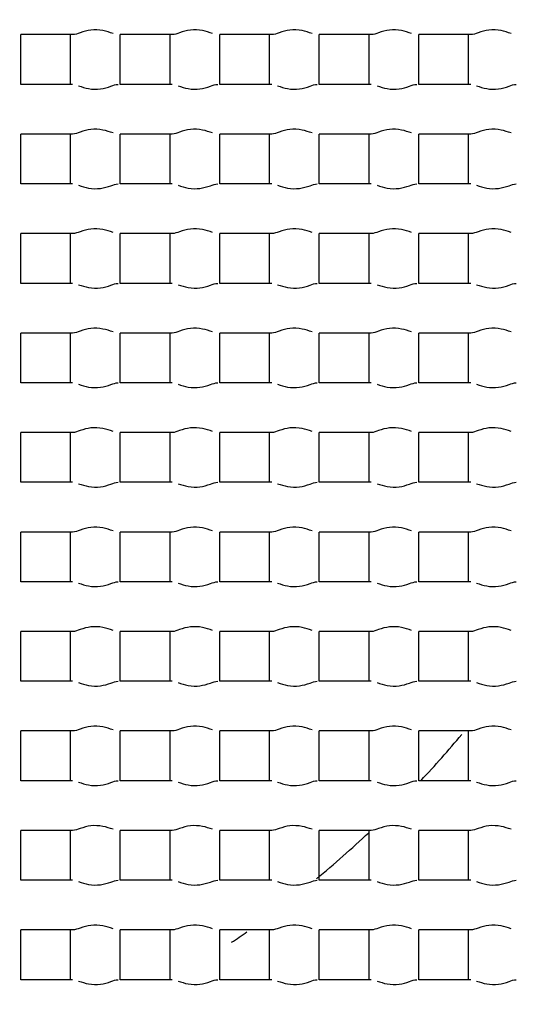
# Model space of a CAD drawing. Header units: millimetres. Extents: x 289 to 943, y 130 to 616.
# Tile 36 of 65: x 828.89 to 830.39, y 241.55 to 244.52. Entities that reach past the tile are written whole.
import ezdxf

# ---------------------------------------------------------------- set-up
doc = ezdxf.new("R2010")
doc.units = ezdxf.units.MM
doc.header["$LTSCALE"] = 65.395
doc.layers.get('0').update_dxf_attribs({"linetype": 'CONTINUOUS'})

msp = doc.modelspace()

# ---------------------------------------------------------------- linework, layer by layer
at = {"color": 7, "linetype": 'CONTINUOUS'}
for p, q in [((828.8977, 244.3292), (828.8977, 244.4792)), ((829.0541, 244.4792), (828.8977, 244.4792)), ((829.0477, 244.3292), (829.0477, 244.4792)), ((829.3541, 244.4792), (829.1977, 244.4792)), ((829.1977, 244.3292), (829.1977, 244.4792)), ((829.3477, 244.3292), (829.3477, 244.4792)), ((829.6541, 244.4792), (829.4977, 244.4792)), ((829.4977, 244.3292), (829.4977, 244.4792)), ((829.6477, 244.3292), (829.6477, 244.4792)), ((829.9541, 244.4792), (829.7977, 244.4792)), ((829.7977, 244.3292), (829.7977, 244.4792)), ((829.9477, 244.3292), (829.9477, 244.4792)), ((830.2541, 244.4792), (830.0977, 244.4792)), ((830.0977, 244.3292), (830.0977, 244.4792)), ((830.2477, 244.3292), (830.2477, 244.4792)), ((829.0541, 244.3292), (828.8977, 244.3292)), ((829.3541, 244.3292), (829.1977, 244.3292)), ((829.6541, 244.3292), (829.4977, 244.3292)), ((829.9541, 244.3292), (829.7977, 244.3292)), ((830.2541, 244.3292), (830.0977, 244.3292)), ((828.8977, 244.0292), (828.8977, 244.1792)), ((829.0541, 244.1792), (828.8977, 244.1792)), ((829.0477, 244.0292), (829.0477, 244.1792)), ((829.3541, 244.1792), (829.1977, 244.1792)), ((829.1977, 244.0292), (829.1977, 244.1792)), ((829.3477, 244.0292), (829.3477, 244.1792)), ((829.6541, 244.1792), (829.4977, 244.1792)), ((829.4977, 244.0292), (829.4977, 244.1792)), ((829.6477, 244.0292), (829.6477, 244.1792)), ((829.9541, 244.1792), (829.7977, 244.1792)), ((829.7977, 244.0292), (829.7977, 244.1792)), ((829.9477, 244.0292), (829.9477, 244.1792)), ((830.2541, 244.1792), (830.0977, 244.1792)), ((830.0977, 244.0292), (830.0977, 244.1792)), ((830.2477, 244.0292), (830.2477, 244.1792)), ((829.0541, 244.0292), (828.8977, 244.0292)), ((829.3541, 244.0292), (829.1977, 244.0292)), ((829.6541, 244.0292), (829.4977, 244.0292)), ((829.9541, 244.0292), (829.7977, 244.0292)), ((830.2541, 244.0292), (830.0977, 244.0292)), ((828.8977, 243.7292), (828.8977, 243.8792)), ((829.0541, 243.8792), (828.8977, 243.8792)), ((829.0477, 243.7292), (829.0477, 243.8792)), ((829.3541, 243.8792), (829.1977, 243.8792)), ((829.1977, 243.7292), (829.1977, 243.8792)), ((829.3477, 243.7292), (829.3477, 243.8792)), ((829.6541, 243.8792), (829.4977, 243.8792)), ((829.4977, 243.7292), (829.4977, 243.8792)), ((829.6477, 243.7292), (829.6477, 243.8792)), ((829.9541, 243.8792), (829.7977, 243.8792)), ((829.7977, 243.7292), (829.7977, 243.8792)), ((829.9477, 243.7292), (829.9477, 243.8792)), ((830.2541, 243.8792), (830.0977, 243.8792)), ((830.0977, 243.7292), (830.0977, 243.8792)), ((830.2477, 243.7292), (830.2477, 243.8792)), ((829.0541, 243.7292), (828.8977, 243.7292)), ((829.3541, 243.7292), (829.1977, 243.7292)), ((829.6541, 243.7292), (829.4977, 243.7292)), ((829.9541, 243.7292), (829.7977, 243.7292)), ((830.2541, 243.7292), (830.0977, 243.7292)), ((828.8977, 243.4292), (828.8977, 243.5792)), ((829.0541, 243.5792), (828.8977, 243.5792)), ((829.0477, 243.4292), (829.0477, 243.5792)), ((829.3541, 243.5792), (829.1977, 243.5792)), ((829.1977, 243.4292), (829.1977, 243.5792)), ((829.3477, 243.4292), (829.3477, 243.5792)), ((829.6541, 243.5792), (829.4977, 243.5792)), ((829.4977, 243.4292), (829.4977, 243.5792)), ((829.6477, 243.4292), (829.6477, 243.5792)), ((829.9541, 243.5792), (829.7977, 243.5792)), ((829.7977, 243.4292), (829.7977, 243.5792)), ((829.9477, 243.4292), (829.9477, 243.5792)), ((830.2541, 243.5792), (830.0977, 243.5792)), ((830.0977, 243.4292), (830.0977, 243.5792)), ((830.2477, 243.4292), (830.2477, 243.5792)), ((829.0541, 243.4292), (828.8977, 243.4292)), ((829.3541, 243.4292), (829.1977, 243.4292)), ((829.6541, 243.4292), (829.4977, 243.4292)), ((829.9541, 243.4292), (829.7977, 243.4292)), ((830.2541, 243.4292), (830.0977, 243.4292)), ((828.8977, 243.1292), (828.8977, 243.2792)), ((829.0541, 243.2792), (828.8977, 243.2792)), ((829.0477, 243.1292), (829.0477, 243.2792)), ((829.3541, 243.2792), (829.1977, 243.2792)), ((829.1977, 243.1292), (829.1977, 243.2792)), ((829.3477, 243.1292), (829.3477, 243.2792)), ((829.6541, 243.2792), (829.4977, 243.2792)), ((829.4977, 243.1292), (829.4977, 243.2792)), ((829.6477, 243.1292), (829.6477, 243.2792)), ((829.9541, 243.2792), (829.7977, 243.2792)), ((829.7977, 243.1292), (829.7977, 243.2792)), ((829.9477, 243.1292), (829.9477, 243.2792)), ((830.2541, 243.2792), (830.0977, 243.2792)), ((830.0977, 243.1292), (830.0977, 243.2792)), ((830.2477, 243.1292), (830.2477, 243.2792)), ((829.0541, 243.1292), (828.8977, 243.1292)), ((829.3541, 243.1292), (829.1977, 243.1292)), ((829.6541, 243.1292), (829.4977, 243.1292)), ((829.9541, 243.1292), (829.7977, 243.1292)), ((830.2541, 243.1292), (830.0977, 243.1292)), ((828.8977, 242.8292), (828.8977, 242.9792)), ((829.0541, 242.9792), (828.8977, 242.9792)), ((829.0477, 242.8292), (829.0477, 242.9792)), ((829.3541, 242.9792), (829.1977, 242.9792)), ((829.1977, 242.8292), (829.1977, 242.9792)), ((829.3477, 242.8292), (829.3477, 242.9792)), ((829.6541, 242.9792), (829.4977, 242.9792)), ((829.4977, 242.8292), (829.4977, 242.9792)), ((829.6477, 242.8292), (829.6477, 242.9792)), ((829.9541, 242.9792), (829.7977, 242.9792)), ((829.7977, 242.8292), (829.7977, 242.9792)), ((829.9477, 242.8292), (829.9477, 242.9792)), ((830.2541, 242.9792), (830.0977, 242.9792)), ((830.0977, 242.8292), (830.0977, 242.9792)), ((830.2477, 242.8292), (830.2477, 242.9792)), ((829.0541, 242.8292), (828.8977, 242.8292)), ((829.3541, 242.8292), (829.1977, 242.8292)), ((829.6541, 242.8292), (829.4977, 242.8292)), ((829.9541, 242.8292), (829.7977, 242.8292)), ((830.2541, 242.8292), (830.0977, 242.8292)), ((828.8977, 242.5292), (828.8977, 242.6792)), ((829.0541, 242.6792), (828.8977, 242.6792)), ((829.0477, 242.5292), (829.0477, 242.6792)), ((829.3541, 242.6792), (829.1977, 242.6792)), ((829.1977, 242.5292), (829.1977, 242.6792)), ((829.3477, 242.5292), (829.3477, 242.6792)), ((829.6541, 242.6792), (829.4977, 242.6792)), ((829.4977, 242.5292), (829.4977, 242.6792)), ((829.6477, 242.5292), (829.6477, 242.6792)), ((829.9541, 242.6792), (829.7977, 242.6792)), ((829.7977, 242.5292), (829.7977, 242.6792)), ((829.9477, 242.5292), (829.9477, 242.6792)), ((830.2541, 242.6792), (830.0977, 242.6792)), ((830.0977, 242.5292), (830.0977, 242.6792)), ((830.2477, 242.5292), (830.2477, 242.6792)), ((829.0541, 242.5292), (828.8977, 242.5292)), ((829.3541, 242.5292), (829.1977, 242.5292)), ((829.6541, 242.5292), (829.4977, 242.5292)), ((829.9541, 242.5292), (829.7977, 242.5292)), ((830.2541, 242.5292), (830.0977, 242.5292)), ((828.8977, 242.2292), (828.8977, 242.3792)), ((829.0541, 242.3792), (828.8977, 242.3792)), ((829.0477, 242.2292), (829.0477, 242.3792)), ((829.3541, 242.3792), (829.1977, 242.3792)), ((829.1977, 242.2292), (829.1977, 242.3792)), ((829.3477, 242.2292), (829.3477, 242.3792)), ((829.6541, 242.3792), (829.4977, 242.3792)), ((829.4977, 242.2292), (829.4977, 242.3792)), ((829.6477, 242.2292), (829.6477, 242.3792)), ((829.9541, 242.3792), (829.7977, 242.3792)), ((829.7977, 242.2292), (829.7977, 242.3792)), ((829.9477, 242.2292), (829.9477, 242.3792)), ((830.2541, 242.3792), (830.0977, 242.3792)), ((830.0977, 242.2292), (830.0977, 242.3792)), ((830.2477, 242.2292), (830.2477, 242.3792)), ((829.0541, 242.2292), (828.8977, 242.2292)), ((829.3541, 242.2292), (829.1977, 242.2292)), ((829.6541, 242.2292), (829.4977, 242.2292)), ((829.9541, 242.2292), (829.7977, 242.2292)), ((830.2541, 242.2292), (830.0977, 242.2292)), ((828.8977, 241.9292), (828.8977, 242.0792)), ((829.0541, 242.0792), (828.8977, 242.0792)), ((829.0477, 241.9292), (829.0477, 242.0792)), ((829.3541, 242.0792), (829.1977, 242.0792)), ((829.1977, 241.9292), (829.1977, 242.0792)), ((829.3477, 241.9292), (829.3477, 242.0792)), ((829.6541, 242.0792), (829.4977, 242.0792)), ((829.4977, 241.9292), (829.4977, 242.0792)), ((829.6477, 241.9292), (829.6477, 242.0792)), ((829.9541, 242.0792), (829.7977, 242.0792)), ((829.7977, 241.9292), (829.7977, 242.0792)), ((829.9477, 241.9292), (829.9477, 242.0792)), ((830.2541, 242.0792), (830.0977, 242.0792)), ((830.0977, 241.9292), (830.0977, 242.0792)), ((830.2477, 241.9292), (830.2477, 242.0792)), ((829.0541, 241.9292), (828.8977, 241.9292)), ((829.3541, 241.9292), (829.1977, 241.9292)), ((829.6541, 241.9292), (829.4977, 241.9292)), ((829.9541, 241.9292), (829.7977, 241.9292)), ((830.2541, 241.9292), (830.0977, 241.9292)), ((828.8977, 241.6292), (828.8977, 241.7792)), ((829.0541, 241.7792), (828.8977, 241.7792)), ((829.0477, 241.6292), (829.0477, 241.7792)), ((829.3541, 241.7792), (829.1977, 241.7792)), ((829.1977, 241.6292), (829.1977, 241.7792)), ((829.3477, 241.6292), (829.3477, 241.7792)), ((829.6541, 241.7792), (829.4977, 241.7792)), ((829.4977, 241.6292), (829.4977, 241.7792)), ((829.6477, 241.6292), (829.6477, 241.7792)), ((829.9541, 241.7792), (829.7977, 241.7792)), ((829.7977, 241.6292), (829.7977, 241.7792)), ((829.9477, 241.6292), (829.9477, 241.7792)), ((830.2541, 241.7792), (830.0977, 241.7792)), ((830.0977, 241.6292), (830.0977, 241.7792)), ((830.2477, 241.6292), (830.2477, 241.7792)), ((829.0541, 241.6292), (828.8977, 241.6292)), ((829.3541, 241.6292), (829.1977, 241.6292)), ((829.6541, 241.6292), (829.4977, 241.6292)), ((829.9541, 241.6292), (829.7977, 241.6292)), ((830.2541, 241.6292), (830.0977, 241.6292))]:
    msp.add_line(p, q, dxfattribs=at)
for radius in [114.9974, 18.4972, 13.13, 12.8, 11.5, 5.5]:
    msp.add_circle((827.6227, 244.5542), radius, dxfattribs=at)
at = {"color": 9, "linetype": 'CONTINUOUS'}
for radius in [20.4169, 19.4852, 18.5479, 17.6102, 16.1147]:
    msp.add_circle((827.6227, 244.5542), radius, dxfattribs=at)
at = {"color": 7, "linetype": 'CONTINUOUS'}
for radius, start, end in [(114.9372, 270.036843, 90), (12.6, 183.64028, 176.35972), (9.0338, 176.94915, 353.89891), (3.4, 316.8763, 319.9956), (3.4, 309.5774, 313.1225), (3.4, 304.1926, 305.135)]:
    msp.add_arc((827.6227, 244.5542), radius, start, end, dxfattribs=at)
at = {"color": 9, "linetype": 'CONTINUOUS'}
msp.add_arc((827.6227, 244.5542), 113.4493, 270.036843, 90, dxfattribs=at)
at = {"color": 7, "linetype": 'CONTINUOUS'}
for points, knots in [([(827.6227, 234.6542), (828.2415, 234.6892), (829.4759, 234.8746), (831.2385, 235.4991), (832.8503, 236.4487), (834.2476, 237.6927), (835.3754, 239.1857), (836.1854, 240.8728), (836.6419, 242.6873), (836.694, 243.9357), (836.6567, 244.5542)], [0, 0, 0, 0, 0.12503, 0.250039, 0.375026, 0.500025, 0.625034, 0.750019, 0.875002, 1, 1, 1, 1]), ([(829.1759, 244.4827), (829.1659, 244.4859), (829.1443, 244.4934), (829.1096, 244.4949), (829.0797, 244.4868), (829.0617, 244.4792), (829.0541, 244.4792)], [0, 0, 0, 0, 0.253948, 0.546503, 0.816383, 1, 1, 1, 1]), ([(829.4759, 244.4827), (829.4659, 244.4859), (829.4443, 244.4934), (829.4096, 244.4949), (829.3797, 244.4868), (829.3617, 244.4792), (829.3541, 244.4792)], [0, 0, 0, 0, 0.253948, 0.546503, 0.816383, 1, 1, 1, 1]), ([(829.7759, 244.4827), (829.7659, 244.4859), (829.7443, 244.4934), (829.7096, 244.4949), (829.6797, 244.4868), (829.6617, 244.4792), (829.6541, 244.4792)], [0, 0, 0, 0, 0.253948, 0.546503, 0.816383, 1, 1, 1, 1]), ([(830.0759, 244.4827), (830.0659, 244.4859), (830.0443, 244.4934), (830.0096, 244.4949), (829.9797, 244.4868), (829.9617, 244.4792), (829.9541, 244.4792)], [0, 0, 0, 0, 0.253948, 0.546503, 0.816383, 1, 1, 1, 1]), ([(830.3759, 244.4827), (830.3659, 244.4859), (830.3443, 244.4934), (830.3096, 244.4949), (830.2797, 244.4868), (830.2617, 244.4792), (830.2541, 244.4792)], [0, 0, 0, 0, 0.253948, 0.546503, 0.816383, 1, 1, 1, 1]), ([(829.0718, 244.325), (829.0818, 244.3218), (829.1032, 244.3146), (829.1373, 244.3138), (829.1664, 244.322), (829.1838, 244.3292), (829.1913, 244.3292)], [0, 0, 0, 0, 0.25857, 0.550819, 0.817977, 1, 1, 1, 1]), ([(829.3718, 244.325), (829.3818, 244.3218), (829.4032, 244.3146), (829.4373, 244.3138), (829.4664, 244.322), (829.4838, 244.3292), (829.4913, 244.3292)], [0, 0, 0, 0, 0.25857, 0.550819, 0.817977, 1, 1, 1, 1]), ([(829.6718, 244.325), (829.6818, 244.3218), (829.7032, 244.3146), (829.7373, 244.3138), (829.7664, 244.322), (829.7838, 244.3292), (829.7913, 244.3292)], [0, 0, 0, 0, 0.25857, 0.550819, 0.817977, 1, 1, 1, 1]), ([(829.9718, 244.325), (829.9818, 244.3218), (830.0032, 244.3146), (830.0373, 244.3138), (830.0664, 244.322), (830.0838, 244.3292), (830.0913, 244.3292)], [0, 0, 0, 0, 0.25857, 0.550819, 0.817977, 1, 1, 1, 1]), ([(830.2718, 244.325), (830.2818, 244.3218), (830.3032, 244.3146), (830.3373, 244.3138), (830.3664, 244.322), (830.3838, 244.3292), (830.3913, 244.3292)], [0, 0, 0, 0, 0.25857, 0.550819, 0.817977, 1, 1, 1, 1]), ([(829.1759, 244.1827), (829.1659, 244.1859), (829.1443, 244.1934), (829.1096, 244.1949), (829.0797, 244.1868), (829.0617, 244.1792), (829.0541, 244.1792)], [0, 0, 0, 0, 0.253948, 0.546503, 0.816383, 1, 1, 1, 1]), ([(829.4759, 244.1827), (829.4659, 244.1859), (829.4443, 244.1934), (829.4096, 244.1949), (829.3797, 244.1868), (829.3617, 244.1792), (829.3541, 244.1792)], [0, 0, 0, 0, 0.253948, 0.546503, 0.816383, 1, 1, 1, 1]), ([(829.7759, 244.1827), (829.7659, 244.1859), (829.7443, 244.1934), (829.7096, 244.1949), (829.6797, 244.1868), (829.6617, 244.1792), (829.6541, 244.1792)], [0, 0, 0, 0, 0.253948, 0.546503, 0.816383, 1, 1, 1, 1]), ([(830.0759, 244.1827), (830.0659, 244.1859), (830.0443, 244.1934), (830.0096, 244.1949), (829.9797, 244.1868), (829.9617, 244.1792), (829.9541, 244.1792)], [0, 0, 0, 0, 0.253948, 0.546503, 0.816383, 1, 1, 1, 1]), ([(830.3759, 244.1827), (830.3659, 244.1859), (830.3443, 244.1934), (830.3096, 244.1949), (830.2797, 244.1868), (830.2617, 244.1792), (830.2541, 244.1792)], [0, 0, 0, 0, 0.253948, 0.546503, 0.816383, 1, 1, 1, 1]), ([(829.0718, 244.025), (829.0818, 244.0218), (829.1032, 244.0146), (829.1373, 244.0138), (829.1664, 244.022), (829.1838, 244.0292), (829.1913, 244.0292)], [0, 0, 0, 0, 0.25857, 0.550819, 0.817977, 1, 1, 1, 1]), ([(829.3718, 244.025), (829.3818, 244.0218), (829.4032, 244.0146), (829.4373, 244.0138), (829.4664, 244.022), (829.4838, 244.0292), (829.4913, 244.0292)], [0, 0, 0, 0, 0.25857, 0.550819, 0.817977, 1, 1, 1, 1]), ([(829.6718, 244.025), (829.6818, 244.0218), (829.7032, 244.0146), (829.7373, 244.0138), (829.7664, 244.022), (829.7838, 244.0292), (829.7913, 244.0292)], [0, 0, 0, 0, 0.25857, 0.550819, 0.817977, 1, 1, 1, 1]), ([(829.9718, 244.025), (829.9818, 244.0218), (830.0032, 244.0146), (830.0373, 244.0138), (830.0664, 244.022), (830.0838, 244.0292), (830.0913, 244.0292)], [0, 0, 0, 0, 0.25857, 0.550819, 0.817977, 1, 1, 1, 1]), ([(830.2718, 244.025), (830.2818, 244.0218), (830.3032, 244.0146), (830.3373, 244.0138), (830.3664, 244.022), (830.3838, 244.0292), (830.3913, 244.0292)], [0, 0, 0, 0, 0.25857, 0.550819, 0.817977, 1, 1, 1, 1]), ([(829.1759, 243.8827), (829.1659, 243.8859), (829.1443, 243.8934), (829.1096, 243.8949), (829.0797, 243.8868), (829.0617, 243.8792), (829.0541, 243.8792)], [0, 0, 0, 0, 0.253948, 0.546503, 0.816383, 1, 1, 1, 1]), ([(829.4759, 243.8827), (829.4659, 243.8859), (829.4443, 243.8934), (829.4096, 243.8949), (829.3797, 243.8868), (829.3617, 243.8792), (829.3541, 243.8792)], [0, 0, 0, 0, 0.253948, 0.546503, 0.816383, 1, 1, 1, 1]), ([(829.7759, 243.8827), (829.7659, 243.8859), (829.7443, 243.8934), (829.7096, 243.8949), (829.6797, 243.8868), (829.6617, 243.8792), (829.6541, 243.8792)], [0, 0, 0, 0, 0.253948, 0.546503, 0.816383, 1, 1, 1, 1]), ([(830.0759, 243.8827), (830.0659, 243.8859), (830.0443, 243.8934), (830.0096, 243.8949), (829.9797, 243.8868), (829.9617, 243.8792), (829.9541, 243.8792)], [0, 0, 0, 0, 0.253948, 0.546503, 0.816383, 1, 1, 1, 1]), ([(830.3759, 243.8827), (830.3659, 243.8859), (830.3443, 243.8934), (830.3096, 243.8949), (830.2797, 243.8868), (830.2617, 243.8792), (830.2541, 243.8792)], [0, 0, 0, 0, 0.253948, 0.546503, 0.816383, 1, 1, 1, 1]), ([(829.0718, 243.725), (829.0818, 243.7218), (829.1032, 243.7146), (829.1373, 243.7138), (829.1664, 243.722), (829.1838, 243.7292), (829.1913, 243.7292)], [0, 0, 0, 0, 0.25857, 0.550819, 0.817977, 1, 1, 1, 1]), ([(829.3718, 243.725), (829.3818, 243.7218), (829.4032, 243.7146), (829.4373, 243.7138), (829.4664, 243.722), (829.4838, 243.7292), (829.4913, 243.7292)], [0, 0, 0, 0, 0.25857, 0.550819, 0.817977, 1, 1, 1, 1]), ([(829.6718, 243.725), (829.6818, 243.7218), (829.7032, 243.7146), (829.7373, 243.7138), (829.7664, 243.722), (829.7838, 243.7292), (829.7913, 243.7292)], [0, 0, 0, 0, 0.25857, 0.550819, 0.817977, 1, 1, 1, 1]), ([(829.9718, 243.725), (829.9818, 243.7218), (830.0032, 243.7146), (830.0373, 243.7138), (830.0664, 243.722), (830.0838, 243.7292), (830.0913, 243.7292)], [0, 0, 0, 0, 0.25857, 0.550819, 0.817977, 1, 1, 1, 1]), ([(830.2718, 243.725), (830.2818, 243.7218), (830.3032, 243.7146), (830.3373, 243.7138), (830.3664, 243.722), (830.3838, 243.7292), (830.3913, 243.7292)], [0, 0, 0, 0, 0.25857, 0.550819, 0.817977, 1, 1, 1, 1]), ([(829.1759, 243.5827), (829.1659, 243.5859), (829.1443, 243.5934), (829.1096, 243.5949), (829.0797, 243.5868), (829.0617, 243.5792), (829.0541, 243.5792)], [0, 0, 0, 0, 0.253948, 0.546503, 0.816383, 1, 1, 1, 1]), ([(829.4759, 243.5827), (829.4659, 243.5859), (829.4443, 243.5934), (829.4096, 243.5949), (829.3797, 243.5868), (829.3617, 243.5792), (829.3541, 243.5792)], [0, 0, 0, 0, 0.253948, 0.546503, 0.816383, 1, 1, 1, 1]), ([(829.7759, 243.5827), (829.7659, 243.5859), (829.7443, 243.5934), (829.7096, 243.5949), (829.6797, 243.5868), (829.6617, 243.5792), (829.6541, 243.5792)], [0, 0, 0, 0, 0.253948, 0.546503, 0.816383, 1, 1, 1, 1]), ([(830.0759, 243.5827), (830.0659, 243.5859), (830.0443, 243.5934), (830.0096, 243.5949), (829.9797, 243.5868), (829.9617, 243.5792), (829.9541, 243.5792)], [0, 0, 0, 0, 0.253948, 0.546503, 0.816383, 1, 1, 1, 1]), ([(830.3759, 243.5827), (830.3659, 243.5859), (830.3443, 243.5934), (830.3096, 243.5949), (830.2797, 243.5868), (830.2617, 243.5792), (830.2541, 243.5792)], [0, 0, 0, 0, 0.253948, 0.546503, 0.816383, 1, 1, 1, 1]), ([(829.0718, 243.425), (829.0818, 243.4218), (829.1032, 243.4146), (829.1373, 243.4138), (829.1664, 243.422), (829.1838, 243.4292), (829.1913, 243.4292)], [0, 0, 0, 0, 0.25857, 0.550819, 0.817977, 1, 1, 1, 1]), ([(829.3718, 243.425), (829.3818, 243.4218), (829.4032, 243.4146), (829.4373, 243.4138), (829.4664, 243.422), (829.4838, 243.4292), (829.4913, 243.4292)], [0, 0, 0, 0, 0.25857, 0.550819, 0.817977, 1, 1, 1, 1]), ([(829.6718, 243.425), (829.6818, 243.4218), (829.7032, 243.4146), (829.7373, 243.4138), (829.7664, 243.422), (829.7838, 243.4292), (829.7913, 243.4292)], [0, 0, 0, 0, 0.25857, 0.550819, 0.817977, 1, 1, 1, 1]), ([(829.9718, 243.425), (829.9818, 243.4218), (830.0032, 243.4146), (830.0373, 243.4138), (830.0664, 243.422), (830.0838, 243.4292), (830.0913, 243.4292)], [0, 0, 0, 0, 0.25857, 0.550819, 0.817977, 1, 1, 1, 1]), ([(830.2718, 243.425), (830.2818, 243.4218), (830.3032, 243.4146), (830.3373, 243.4138), (830.3664, 243.422), (830.3838, 243.4292), (830.3913, 243.4292)], [0, 0, 0, 0, 0.25857, 0.550819, 0.817977, 1, 1, 1, 1]), ([(829.1759, 243.2827), (829.1659, 243.2859), (829.1443, 243.2934), (829.1096, 243.2949), (829.0797, 243.2868), (829.0617, 243.2792), (829.0541, 243.2792)], [0, 0, 0, 0, 0.253948, 0.546503, 0.816383, 1, 1, 1, 1]), ([(829.4759, 243.2827), (829.4659, 243.2859), (829.4443, 243.2934), (829.4096, 243.2949), (829.3797, 243.2868), (829.3617, 243.2792), (829.3541, 243.2792)], [0, 0, 0, 0, 0.253948, 0.546503, 0.816383, 1, 1, 1, 1]), ([(829.7759, 243.2827), (829.7659, 243.2859), (829.7443, 243.2934), (829.7096, 243.2949), (829.6797, 243.2868), (829.6617, 243.2792), (829.6541, 243.2792)], [0, 0, 0, 0, 0.253948, 0.546503, 0.816383, 1, 1, 1, 1]), ([(830.0759, 243.2827), (830.0659, 243.2859), (830.0443, 243.2934), (830.0096, 243.2949), (829.9797, 243.2868), (829.9617, 243.2792), (829.9541, 243.2792)], [0, 0, 0, 0, 0.253948, 0.546503, 0.816383, 1, 1, 1, 1]), ([(830.3759, 243.2827), (830.3659, 243.2859), (830.3443, 243.2934), (830.3096, 243.2949), (830.2797, 243.2868), (830.2617, 243.2792), (830.2541, 243.2792)], [0, 0, 0, 0, 0.253948, 0.546503, 0.816383, 1, 1, 1, 1]), ([(829.0718, 243.125), (829.0818, 243.1218), (829.1032, 243.1146), (829.1373, 243.1138), (829.1664, 243.122), (829.1838, 243.1292), (829.1913, 243.1292)], [0, 0, 0, 0, 0.25857, 0.550819, 0.817977, 1, 1, 1, 1]), ([(829.3718, 243.125), (829.3818, 243.1218), (829.4032, 243.1146), (829.4373, 243.1138), (829.4664, 243.122), (829.4838, 243.1292), (829.4913, 243.1292)], [0, 0, 0, 0, 0.25857, 0.550819, 0.817977, 1, 1, 1, 1]), ([(829.6718, 243.125), (829.6818, 243.1218), (829.7032, 243.1146), (829.7373, 243.1138), (829.7664, 243.122), (829.7838, 243.1292), (829.7913, 243.1292)], [0, 0, 0, 0, 0.25857, 0.550819, 0.817977, 1, 1, 1, 1]), ([(829.9718, 243.125), (829.9818, 243.1218), (830.0032, 243.1146), (830.0373, 243.1138), (830.0664, 243.122), (830.0838, 243.1292), (830.0913, 243.1292)], [0, 0, 0, 0, 0.25857, 0.550819, 0.817977, 1, 1, 1, 1]), ([(830.2718, 243.125), (830.2818, 243.1218), (830.3032, 243.1146), (830.3373, 243.1138), (830.3664, 243.122), (830.3838, 243.1292), (830.3913, 243.1292)], [0, 0, 0, 0, 0.25857, 0.550819, 0.817977, 1, 1, 1, 1]), ([(829.1759, 242.9827), (829.1659, 242.9859), (829.1443, 242.9934), (829.1096, 242.9949), (829.0797, 242.9868), (829.0617, 242.9792), (829.0541, 242.9792)], [0, 0, 0, 0, 0.253948, 0.546503, 0.816383, 1, 1, 1, 1]), ([(829.4759, 242.9827), (829.4659, 242.9859), (829.4443, 242.9934), (829.4096, 242.9949), (829.3797, 242.9868), (829.3617, 242.9792), (829.3541, 242.9792)], [0, 0, 0, 0, 0.253948, 0.546503, 0.816383, 1, 1, 1, 1]), ([(829.7759, 242.9827), (829.7659, 242.9859), (829.7443, 242.9934), (829.7096, 242.9949), (829.6797, 242.9868), (829.6617, 242.9792), (829.6541, 242.9792)], [0, 0, 0, 0, 0.253948, 0.546503, 0.816383, 1, 1, 1, 1]), ([(830.0759, 242.9827), (830.0659, 242.9859), (830.0443, 242.9934), (830.0096, 242.9949), (829.9797, 242.9868), (829.9617, 242.9792), (829.9541, 242.9792)], [0, 0, 0, 0, 0.253948, 0.546503, 0.816383, 1, 1, 1, 1]), ([(830.3759, 242.9827), (830.3659, 242.9859), (830.3443, 242.9934), (830.3096, 242.9949), (830.2797, 242.9868), (830.2617, 242.9792), (830.2541, 242.9792)], [0, 0, 0, 0, 0.253948, 0.546503, 0.816383, 1, 1, 1, 1]), ([(829.0718, 242.825), (829.0818, 242.8218), (829.1032, 242.8146), (829.1373, 242.8138), (829.1664, 242.822), (829.1838, 242.8292), (829.1913, 242.8292)], [0, 0, 0, 0, 0.25857, 0.550819, 0.817977, 1, 1, 1, 1]), ([(829.3718, 242.825), (829.3818, 242.8218), (829.4032, 242.8146), (829.4373, 242.8138), (829.4664, 242.822), (829.4838, 242.8292), (829.4913, 242.8292)], [0, 0, 0, 0, 0.25857, 0.550819, 0.817977, 1, 1, 1, 1]), ([(829.6718, 242.825), (829.6818, 242.8218), (829.7032, 242.8146), (829.7373, 242.8138), (829.7664, 242.822), (829.7838, 242.8292), (829.7913, 242.8292)], [0, 0, 0, 0, 0.25857, 0.550819, 0.817977, 1, 1, 1, 1]), ([(829.9718, 242.825), (829.9818, 242.8218), (830.0032, 242.8146), (830.0373, 242.8138), (830.0664, 242.822), (830.0838, 242.8292), (830.0913, 242.8292)], [0, 0, 0, 0, 0.25857, 0.550819, 0.817977, 1, 1, 1, 1]), ([(830.2718, 242.825), (830.2818, 242.8218), (830.3032, 242.8146), (830.3373, 242.8138), (830.3664, 242.822), (830.3838, 242.8292), (830.3913, 242.8292)], [0, 0, 0, 0, 0.25857, 0.550819, 0.817977, 1, 1, 1, 1]), ([(829.1759, 242.6827), (829.1659, 242.6859), (829.1443, 242.6934), (829.1096, 242.6949), (829.0797, 242.6868), (829.0617, 242.6792), (829.0541, 242.6792)], [0, 0, 0, 0, 0.253948, 0.546503, 0.816383, 1, 1, 1, 1]), ([(829.4759, 242.6827), (829.4659, 242.6859), (829.4443, 242.6934), (829.4096, 242.6949), (829.3797, 242.6868), (829.3617, 242.6792), (829.3541, 242.6792)], [0, 0, 0, 0, 0.253948, 0.546503, 0.816383, 1, 1, 1, 1]), ([(829.7759, 242.6827), (829.7659, 242.6859), (829.7443, 242.6934), (829.7096, 242.6949), (829.6797, 242.6868), (829.6617, 242.6792), (829.6541, 242.6792)], [0, 0, 0, 0, 0.253948, 0.546503, 0.816383, 1, 1, 1, 1]), ([(830.0759, 242.6827), (830.0659, 242.6859), (830.0443, 242.6934), (830.0096, 242.6949), (829.9797, 242.6868), (829.9617, 242.6792), (829.9541, 242.6792)], [0, 0, 0, 0, 0.253948, 0.546503, 0.816383, 1, 1, 1, 1]), ([(830.3759, 242.6827), (830.3659, 242.6859), (830.3443, 242.6934), (830.3096, 242.6949), (830.2797, 242.6868), (830.2617, 242.6792), (830.2541, 242.6792)], [0, 0, 0, 0, 0.253948, 0.546503, 0.816383, 1, 1, 1, 1]), ([(829.0718, 242.525), (829.0818, 242.5218), (829.1032, 242.5146), (829.1373, 242.5138), (829.1664, 242.522), (829.1838, 242.5292), (829.1913, 242.5292)], [0, 0, 0, 0, 0.25857, 0.550819, 0.817977, 1, 1, 1, 1]), ([(829.3718, 242.525), (829.3818, 242.5218), (829.4032, 242.5146), (829.4373, 242.5138), (829.4664, 242.522), (829.4838, 242.5292), (829.4913, 242.5292)], [0, 0, 0, 0, 0.25857, 0.550819, 0.817977, 1, 1, 1, 1]), ([(829.6718, 242.525), (829.6818, 242.5218), (829.7032, 242.5146), (829.7373, 242.5138), (829.7664, 242.522), (829.7838, 242.5292), (829.7913, 242.5292)], [0, 0, 0, 0, 0.25857, 0.550819, 0.817977, 1, 1, 1, 1]), ([(829.9718, 242.525), (829.9818, 242.5218), (830.0032, 242.5146), (830.0373, 242.5138), (830.0664, 242.522), (830.0838, 242.5292), (830.0913, 242.5292)], [0, 0, 0, 0, 0.25857, 0.550819, 0.817977, 1, 1, 1, 1]), ([(830.2718, 242.525), (830.2818, 242.5218), (830.3032, 242.5146), (830.3373, 242.5138), (830.3664, 242.522), (830.3838, 242.5292), (830.3913, 242.5292)], [0, 0, 0, 0, 0.25857, 0.550819, 0.817977, 1, 1, 1, 1]), ([(829.1759, 242.3827), (829.1659, 242.3859), (829.1443, 242.3934), (829.1096, 242.3949), (829.0797, 242.3868), (829.0617, 242.3792), (829.0541, 242.3792)], [0, 0, 0, 0, 0.253948, 0.546503, 0.816383, 1, 1, 1, 1]), ([(829.4759, 242.3827), (829.4659, 242.3859), (829.4443, 242.3934), (829.4096, 242.3949), (829.3797, 242.3868), (829.3617, 242.3792), (829.3541, 242.3792)], [0, 0, 0, 0, 0.253948, 0.546503, 0.816383, 1, 1, 1, 1]), ([(829.7759, 242.3827), (829.7659, 242.3859), (829.7443, 242.3934), (829.7096, 242.3949), (829.6797, 242.3868), (829.6617, 242.3792), (829.6541, 242.3792)], [0, 0, 0, 0, 0.253948, 0.546503, 0.816383, 1, 1, 1, 1]), ([(830.0759, 242.3827), (830.0659, 242.3859), (830.0443, 242.3934), (830.0096, 242.3949), (829.9797, 242.3868), (829.9617, 242.3792), (829.9541, 242.3792)], [0, 0, 0, 0, 0.253948, 0.546503, 0.816383, 1, 1, 1, 1]), ([(830.3759, 242.3827), (830.3659, 242.3859), (830.3443, 242.3934), (830.3096, 242.3949), (830.2797, 242.3868), (830.2617, 242.3792), (830.2541, 242.3792)], [0, 0, 0, 0, 0.253948, 0.546503, 0.816383, 1, 1, 1, 1]), ([(829.0718, 242.225), (829.0818, 242.2218), (829.1032, 242.2146), (829.1373, 242.2138), (829.1664, 242.222), (829.1838, 242.2292), (829.1913, 242.2292)], [0, 0, 0, 0, 0.25857, 0.550819, 0.817977, 1, 1, 1, 1]), ([(829.3718, 242.225), (829.3818, 242.2218), (829.4032, 242.2146), (829.4373, 242.2138), (829.4664, 242.222), (829.4838, 242.2292), (829.4913, 242.2292)], [0, 0, 0, 0, 0.25857, 0.550819, 0.817977, 1, 1, 1, 1]), ([(829.6718, 242.225), (829.6818, 242.2218), (829.7032, 242.2146), (829.7373, 242.2138), (829.7664, 242.222), (829.7838, 242.2292), (829.7913, 242.2292)], [0, 0, 0, 0, 0.25857, 0.550819, 0.817977, 1, 1, 1, 1]), ([(829.9718, 242.225), (829.9818, 242.2218), (830.0032, 242.2146), (830.0373, 242.2138), (830.0664, 242.222), (830.0838, 242.2292), (830.0913, 242.2292)], [0, 0, 0, 0, 0.25857, 0.550819, 0.817977, 1, 1, 1, 1]), ([(830.2718, 242.225), (830.2818, 242.2218), (830.3032, 242.2146), (830.3373, 242.2138), (830.3664, 242.222), (830.3838, 242.2292), (830.3913, 242.2292)], [0, 0, 0, 0, 0.25857, 0.550819, 0.817977, 1, 1, 1, 1]), ([(829.1759, 242.0827), (829.1659, 242.0859), (829.1443, 242.0934), (829.1096, 242.0949), (829.0797, 242.0868), (829.0617, 242.0792), (829.0541, 242.0792)], [0, 0, 0, 0, 0.253948, 0.546503, 0.816383, 1, 1, 1, 1]), ([(829.4759, 242.0827), (829.4659, 242.0859), (829.4443, 242.0934), (829.4096, 242.0949), (829.3797, 242.0868), (829.3617, 242.0792), (829.3541, 242.0792)], [0, 0, 0, 0, 0.253948, 0.546503, 0.816383, 1, 1, 1, 1]), ([(829.7759, 242.0827), (829.7659, 242.0859), (829.7443, 242.0934), (829.7096, 242.0949), (829.6797, 242.0868), (829.6617, 242.0792), (829.6541, 242.0792)], [0, 0, 0, 0, 0.253948, 0.546503, 0.816383, 1, 1, 1, 1]), ([(830.0759, 242.0827), (830.0659, 242.0859), (830.0443, 242.0934), (830.0096, 242.0949), (829.9797, 242.0868), (829.9617, 242.0792), (829.9541, 242.0792)], [0, 0, 0, 0, 0.253948, 0.546503, 0.816383, 1, 1, 1, 1]), ([(830.3759, 242.0827), (830.3659, 242.0859), (830.3443, 242.0934), (830.3096, 242.0949), (830.2797, 242.0868), (830.2617, 242.0792), (830.2541, 242.0792)], [0, 0, 0, 0, 0.253948, 0.546503, 0.816383, 1, 1, 1, 1]), ([(829.0718, 241.925), (829.0818, 241.9218), (829.1032, 241.9146), (829.1373, 241.9138), (829.1664, 241.922), (829.1838, 241.9292), (829.1913, 241.9292)], [0, 0, 0, 0, 0.25857, 0.550819, 0.817977, 1, 1, 1, 1]), ([(829.3718, 241.925), (829.3818, 241.9218), (829.4032, 241.9146), (829.4373, 241.9138), (829.4664, 241.922), (829.4838, 241.9292), (829.4913, 241.9292)], [0, 0, 0, 0, 0.25857, 0.550819, 0.817977, 1, 1, 1, 1]), ([(829.6718, 241.925), (829.6818, 241.9218), (829.7032, 241.9146), (829.7373, 241.9138), (829.7664, 241.922), (829.7838, 241.9292), (829.7913, 241.9292)], [0, 0, 0, 0, 0.25857, 0.550819, 0.817977, 1, 1, 1, 1]), ([(829.9718, 241.925), (829.9818, 241.9218), (830.0032, 241.9146), (830.0373, 241.9138), (830.0664, 241.922), (830.0838, 241.9292), (830.0913, 241.9292)], [0, 0, 0, 0, 0.25857, 0.550819, 0.817977, 1, 1, 1, 1]), ([(830.2718, 241.925), (830.2818, 241.9218), (830.3032, 241.9146), (830.3373, 241.9138), (830.3664, 241.922), (830.3838, 241.9292), (830.3913, 241.9292)], [0, 0, 0, 0, 0.25857, 0.550819, 0.817977, 1, 1, 1, 1]), ([(829.1759, 241.7827), (829.1659, 241.7859), (829.1443, 241.7934), (829.1096, 241.7949), (829.0797, 241.7868), (829.0617, 241.7792), (829.0541, 241.7792)], [0, 0, 0, 0, 0.253948, 0.546503, 0.816383, 1, 1, 1, 1]), ([(829.4759, 241.7827), (829.4659, 241.7859), (829.4443, 241.7934), (829.4096, 241.7949), (829.3797, 241.7868), (829.3617, 241.7792), (829.3541, 241.7792)], [0, 0, 0, 0, 0.253948, 0.546503, 0.816383, 1, 1, 1, 1]), ([(829.7759, 241.7827), (829.7659, 241.7859), (829.7443, 241.7934), (829.7096, 241.7949), (829.6797, 241.7868), (829.6617, 241.7792), (829.6541, 241.7792)], [0, 0, 0, 0, 0.253948, 0.546503, 0.816383, 1, 1, 1, 1]), ([(830.0759, 241.7827), (830.0659, 241.7859), (830.0443, 241.7934), (830.0096, 241.7949), (829.9797, 241.7868), (829.9617, 241.7792), (829.9541, 241.7792)], [0, 0, 0, 0, 0.253948, 0.546503, 0.816383, 1, 1, 1, 1]), ([(830.3759, 241.7827), (830.3659, 241.7859), (830.3443, 241.7934), (830.3096, 241.7949), (830.2797, 241.7868), (830.2617, 241.7792), (830.2541, 241.7792)], [0, 0, 0, 0, 0.253948, 0.546503, 0.816383, 1, 1, 1, 1]), ([(829.0718, 241.625), (829.0818, 241.6218), (829.1032, 241.6146), (829.1373, 241.6138), (829.1664, 241.622), (829.1838, 241.6292), (829.1913, 241.6292)], [0, 0, 0, 0, 0.25857, 0.550819, 0.817977, 1, 1, 1, 1]), ([(829.3718, 241.625), (829.3818, 241.6218), (829.4032, 241.6146), (829.4373, 241.6138), (829.4664, 241.622), (829.4838, 241.6292), (829.4913, 241.6292)], [0, 0, 0, 0, 0.25857, 0.550819, 0.817977, 1, 1, 1, 1]), ([(829.6718, 241.625), (829.6818, 241.6218), (829.7032, 241.6146), (829.7373, 241.6138), (829.7664, 241.622), (829.7838, 241.6292), (829.7913, 241.6292)], [0, 0, 0, 0, 0.25857, 0.550819, 0.817977, 1, 1, 1, 1]), ([(829.9718, 241.625), (829.9818, 241.6218), (830.0032, 241.6146), (830.0373, 241.6138), (830.0664, 241.622), (830.0838, 241.6292), (830.0913, 241.6292)], [0, 0, 0, 0, 0.25857, 0.550819, 0.817977, 1, 1, 1, 1]), ([(830.2718, 241.625), (830.2818, 241.6218), (830.3032, 241.6146), (830.3373, 241.6138), (830.3664, 241.622), (830.3838, 241.6292), (830.3913, 241.6292)], [0, 0, 0, 0, 0.25857, 0.550819, 0.817977, 1, 1, 1, 1])]:
    msp.add_open_spline(points, degree=3, knots=knots, dxfattribs=at)

doc.saveas('drawing.dxf')
